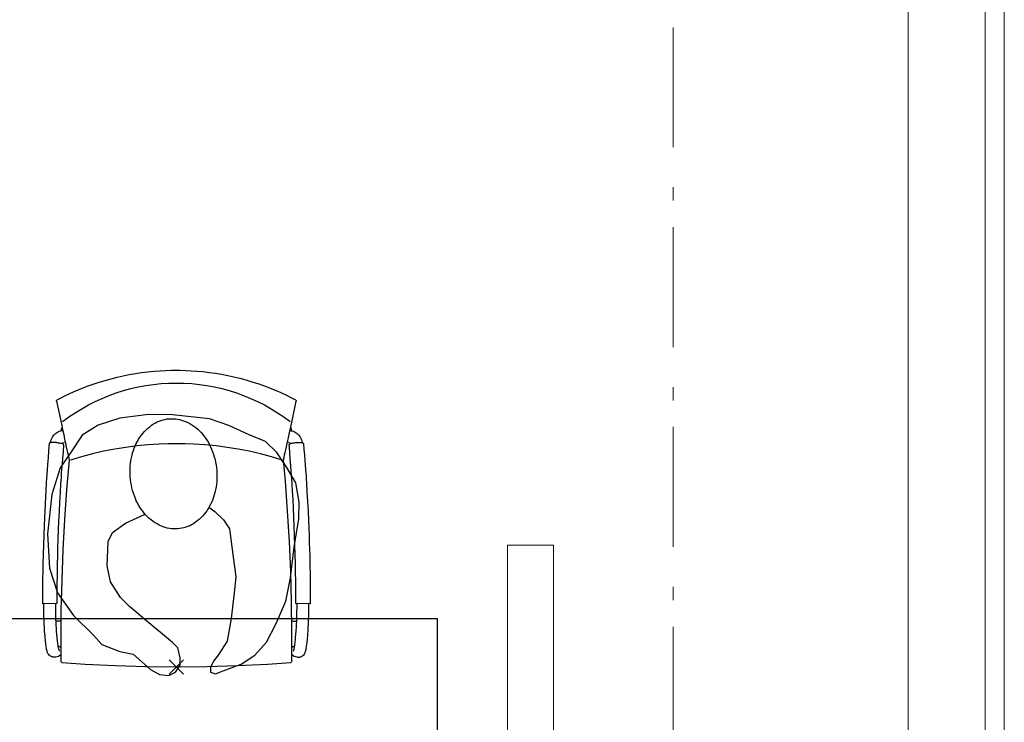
# Model space of a CAD drawing. Header units: millimetres. Extents: x -75976 to 232306, y 42824 to 140527.
# Tile 173 of 199: x 219279 to 221332, y 105464 to 106930. Entities that reach past the tile are written whole.
import ezdxf

# ---------------------------------------------------------------- set-up
doc = ezdxf.new("R2010")
doc.units = ezdxf.units.MM
doc.header["$LTSCALE"] = 400
doc.header["$PDMODE"] = 3
doc.header["$PDSIZE"] = 15
doc.linetypes.add('STYLE_06', pattern=[1.041641, 0.625, -0.208282, 0.069427, -0.138931])
doc.layers.add('Buitenkozijnen', color=140, linetype='Continuous', lineweight=15)
doc.layers.add('None', color=7, linetype='Continuous', lineweight=9)
for name, color, linetype in [('co2-1-n-1-0-8_ip0', 7, 'Continuous'), ('inr', 4, 'Continuous'), ('symbol', 1, 'Continuous')]:
    doc.layers.add(name, color=color, linetype=linetype)

# ---------------------------------------------------------------- blocks, each defined once
blk = doc.blocks.new('*U1309')
at = {"layer": 'Buitenkozijnen', "color": 140, "linetype": 'Continuous', "lineweight": 15}
for points in [[(51601.1, -5040), (51601.1, 28036)], [(51601.1, -5040), (51601.1, 28036), (51641.1, 28036), (51641.1, -5040)], [(51601.1, -5040), (51601.1, 28036), (51641.1, 28036), (51641.1, -5040)], [(51641.1, -5040), (51641.1, 28036)]]:
    blk.add_lwpolyline(points, close=True, dxfattribs=at)
blk = doc.blocks.new('co2-1-n-1-0-8_b2')
for p, q in [((-251.5, -20.3), (-255.8, -20.3)), ((251.5, -20.3), (255.8, -20.3)), ((-249.1, -132.2), (-279.1, -131.7)), ((-251.6, -131.7), (-251.6, -132.2)), ((251.6, -131.7), (251.6, -132.2)), ((-220.5, -431.4), (-220.7, -431.4)), ((220.7, -431.4), (220.5, -431.4)), ((-231.5, -468.8), (-234.2, -468.3)), ((234.4, -468), (231.4, -468.6)), ((236.7, -493), (239.1, -492.6)), ((-239.3, -492.8), (-236.8, -493.3)), ((-250, -554.2), (-241.1, -513.2)), ((241.1, -513.2), (250, -554.2))]:
    blk.add_line(p, q)
at = {"flags": 128}
for points in [[(-238.5, -9.5), (-189.8, -6), (-126.6, -2.7), (-63.3, -0.7), (0, 0)], [(0, 0), (63.3, -0.7), (126.6, -2.7), (189.8, -6), (238.5, -9.5)], [(-255.8, -20.3), (-257.1, -20.4), (-258.3, -20.7), (-259.5, -21.1), (-260.7, -21.6), (-261.9, -22.1), (-263, -22.8), (-264.1, -23.6), (-265.4, -24.8), (-266.8, -26.5), (-267.8, -28.1), (-268.4, -29.4), (-268.8, -30.4), (-269.5, -32.8), (-270, -34.9), (-270.5, -37.1), (-270.9, -39.4), (-271.3, -41.9), (-271.6, -44.3), (-272, -46.9), (-272.4, -49.7), (-272.7, -52.9), (-273.1, -56.4), (-273.5, -60.3), (-273.8, -64.4), (-274.2, -69.1), (-274.6, -74.7), (-275, -81.4), (-275.4, -89.2), (-275.8, -98.1), (-276, -105.6), (-276.2, -113.7), (-276.3, -122.4), (-276.4, -131.8)], [(-223.6, -431.8), (-228.8, -369.6), (-233.1, -307.4), (-236.5, -244.1), (-239, -180.9), (-240.5, -117.6), (-241, -54.2), (-240.8, -12)], [(240.8, -12), (240.9, -73.4), (240.1, -134.8), (238.4, -198.1), (235.7, -261.3), (232, -324.6), (227.4, -387.7), (223.6, -431.8)], [(255.8, -20.3), (257.1, -20.4), (258.3, -20.7), (259.5, -21.1), (260.7, -21.6), (261.9, -22.1), (263, -22.8), (264.1, -23.6), (265.4, -24.8), (266.8, -26.5), (267.8, -28.1), (268.4, -29.4), (268.8, -30.4), (269.5, -32.8), (270, -34.9), (270.5, -37.1), (270.9, -39.4), (271.3, -41.9), (271.6, -44.3), (272, -46.9), (272.4, -49.7), (272.7, -52.9), (273.1, -56.4), (273.5, -60.3), (273.8, -64.4), (274.2, -69.1), (274.6, -74.7), (275, -81.4), (275.4, -89.2), (275.8, -98.1), (276, -105.6), (276.2, -113.7), (276.3, -122.4), (276.4, -131.8)], [(-240.5, -95.2), (-241.5, -95.2), (-243, -95.2), (-244.8, -95.2), (-246.8, -95.2), (-248.9, -95.3), (-251, -95.3)], [(240.7, -95.2), (241.5, -95.2), (243, -95.2), (244.8, -95.2), (246.8, -95.2), (248.9, -95.3), (250.8, -95.3)], [(-250, -468), (-253.3, -468.2), (-255.6, -468.2), (-257.8, -468.2), (-259.7, -468), (-261.4, -467.8), (-262.7, -467.5), (-264.9, -466.6), (-266.3, -450.4), (-267.4, -435.8), (-268.5, -422.4), (-269.3, -410.3), (-270, -401), (-270.6, -392.6), (-271.1, -385.1), (-271.5, -378.5), (-271.8, -372.8), (-272.1, -368), (-272.9, -354.6), (-273.7, -340.4), (-274.5, -325.4), (-275.2, -310.1), (-275.8, -294.9), (-276.6, -274.8), (-277.3, -254.8), (-277.8, -234.9), (-278, -228.3), (-278.2, -221.8), (-278.3, -215.3), (-278.4, -208.9), (-278.5, -202.3), (-278.7, -195.2), (-278.8, -187.2), (-278.9, -178.1), (-279, -168.1), (-279.1, -157), (-279.1, -144.8), (-279.1, -131.7)], [(-250, -468), (-248.5, -467.9), (-246.1, -467.6), (-243.8, -467.2), (-241.7, -466.8), (-239.8, -466.3), (-238.2, -465.8), (-237, -465.2), (-235, -464), (-236.3, -448.9), (-237.4, -435.5), (-238.3, -423.4), (-239.1, -412.6), (-239.8, -403.2), (-240.3, -395.1), (-240.8, -388.6), (-241.2, -382.4), (-241.6, -376), (-242, -369.6), (-242.4, -363.2), (-243.5, -343.6), (-244.5, -323.8), (-245.4, -304), (-246.2, -285.1), (-246.9, -266.1), (-247.5, -247.9), (-247.9, -231.1), (-248, -226.2), (-248.2, -220.5), (-248.3, -213.9), (-248.5, -206.4), (-248.6, -197.9), (-248.8, -188.5), (-248.9, -176.2), (-249, -162.7), (-249.1, -147.9), (-249.1, -132.2)], [(249.1, -132.2), (249.1, -146.9), (249, -160.6), (248.9, -172.9), (248.8, -183.9), (248.7, -193.5), (248.5, -201.8), (248.4, -208.3), (248.3, -214.7), (248.2, -221.1), (248, -227.6), (247.9, -234.1), (247.3, -253.9), (246.6, -273.8), (245.9, -293.6), (245, -312.5), (244.1, -331.4), (243.2, -349.5), (242.2, -366.2), (241.9, -371), (241.5, -376.6), (241.1, -383.1), (240.6, -390.6), (240.1, -398.9), (239.4, -408.1), (238.5, -420.2), (237.5, -433.4), (236.4, -447.9), (235, -464), (237, -465.2), (238.2, -465.8), (239.8, -466.3), (241.7, -466.8), (243.8, -467.2), (246.1, -467.6), (248.5, -467.9), (250, -468)], [(250, -468), (253.3, -468.2), (255.6, -468.2), (257.8, -468.2), (259.7, -468), (261.4, -467.8), (262.7, -467.5), (263.7, -467.1), (265, -466.1), (266, -453.4), (267, -441.6), (267.8, -430.7), (268.6, -420.8), (269.2, -412), (269.8, -404.1), (270.3, -397.1), (270.7, -390.6), (271.1, -384.3), (271.5, -377.9), (271.9, -371.5), (272.3, -365), (273.4, -345.2), (274.5, -325.3), (275.4, -305.3), (276, -290.1), (276.6, -274.8), (277.1, -259.7), (277.6, -245.3), (277.9, -231.9), (278, -226.9), (278.2, -221.2), (278.3, -214.5), (278.5, -206.9), (278.6, -198.4), (278.7, -188.9), (278.9, -176.5), (279, -162.9), (279.1, -148), (279.1, -131.7), (249.1, -132.2)], [(-241.1, -513.2), (-239, -503.7), (-237.1, -494.8), (-234.9, -484.6), (-232.9, -475.3), (-231.1, -466.9), (-229.4, -459.3), (-228, -452.7), (-226.8, -447), (-225.7, -442.2), (-224.9, -438.4)], [(-224.9, -438.4), (-224.4, -436.2), (-224.1, -434.5), (-223.8, -433.2), (-223.6, -432.5)], [(-223.7, -432.8), (-223.7, -432.8), (-223.6, -432.5)], [(-223.6, -431.7), (-223.6, -431.7), (-223.6, -431.8)], [(0, -465.5), (-18.1, -465.2), (-36.1, -464.6), (-59.3, -463.1), (-82.5, -460.9), (-105.6, -457.9), (-128.5, -454.2), (-151.9, -449.7), (-175, -444.4), (-197.9, -438.3), (-220.5, -431.4)], [(220.5, -431.4), (198.1, -438.3), (175.3, -444.3), (152.1, -449.7), (128.5, -454.2), (105.7, -457.9), (82.8, -460.8), (59.5, -463.1), (36.1, -464.6), (18.1, -465.2), (0, -465.5)], [(223.6, -431.8), (223.6, -431.7), (223.6, -431.7)], [(223.6, -432.5), (223.6, -432.5), (223.7, -432.8)], [(223.6, -432.5), (223.7, -432.8), (224, -434), (224.4, -435.9), (224.9, -438.4)], [(224.9, -438.4), (225.7, -442.2), (226.8, -447), (228, -452.7), (229.4, -459.3), (231.1, -466.8), (232.9, -475.2), (234.9, -484.6), (237.1, -494.8), (239, -503.7), (241.1, -513.2)], [(-248.6, -556.9), (-241.7, -560.6), (-230.9, -566), (-220.5, -570.8), (-209.7, -575.6), (-197.7, -580.6), (-185.6, -585.3), (-173.3, -589.7), (-161, -593.7), (-148.6, -597.5), (-136.1, -601), (-123.5, -604.2), (-110.8, -607), (-98.1, -609.6), (-85.4, -611.8), (-72.6, -613.8), (-59.7, -615.4), (-46.8, -616.7), (-33.9, -617.7), (-22.6, -618.2), (-10.7, -618.6), (0, -618.7)], [(0, -618.7), (7.7, -618.6), (19.8, -618.3), (31.2, -617.8), (42.9, -617), (55.8, -615.8), (68.7, -614.3), (81.5, -612.4), (94.3, -610.3), (107, -607.8), (119.7, -605.1), (132.3, -602), (144.8, -598.6), (157.2, -594.9), (169.5, -590.9), (181.8, -586.7), (194, -582.1), (206, -577.2), (217.9, -572), (228.2, -567.2), (238.9, -562), (248.7, -556.9)]]:
    blk.add_lwpolyline(points, dxfattribs=at)
for centre, radius, start, end in [((-251.5, -32.8), 12.5, 31.8812, 90), ((-238.3, -12), 2.5, 94.5665, 179.4807), ((238.3, -12), 2.5, 0.5193, 85.4335), ((251.5, -32.8), 12.5, 90, 148.1188), ((-251.5, -32.8), 12.5, 293.1463, 327.6578), ((251.5, -32.8), 12.5, 212.3422, 246.8537), ((-226.1, -432), 2.5, 341.6817, 5.2297), ((-226.1, -431.9), 2.5, 347.791, 5.2276), ((226.1, -431.9), 2.5, 174.7724, 192.209), ((226.1, -432), 2.5, 174.778, 187.1445), ((226.1, -432), 2.5, 187.1548, 198.3185), ((-233.6, -464.5), 28.8, 186.1005, 258.5426), ((-233.7, -464.5), 3.77, 192.8865, 261.7566), ((234, -464.6), 3.4, 276.6537, 346.9286), ((234, -464.6), 28.4, 280.3578, 354.0057), ((-166.7, -477.3), 75, 191.7314, 197.3164), ((166.7, -477.3), 75, 342.6747, 348.4513), ((0.2, -200.9), 391.2, 232.6355, 269.9709), ((-0.2, -200.9), 391.2, 270.0307, 307.3629), ((-247.5, -554.8), 2.5, 167.791, 242.1608), ((247.5, -554.8), 2.5, 297.8392, 12.209)]:
    blk.add_arc(centre, radius, start, end)
for points in [[(-243.3, -32.8), (-243.7, -32.8), (-244.1, -33.5), (-245, -36.2), (-245.5, -38.1), (-246.4, -43.2), (-246.9, -46.3), (-247.8, -53.6), (-248.3, -57.8), (-249.1, -67), (-249.5, -72), (-250.2, -82.7), (-250.6, -88.4), (-251.1, -100.3), (-251.3, -106.4), (-251.5, -118.9), (-251.6, -125.3), (-251.6, -131.7)], [(243.3, -32.8), (243.7, -32.8), (244.1, -33.5), (245, -36.2), (245.5, -38.1), (246.4, -43.2), (246.9, -46.3), (247.8, -53.6), (248.3, -57.8), (249.1, -67), (249.5, -72), (250.2, -82.7), (250.6, -88.4), (251.1, -100.3), (251.3, -106.4), (251.5, -118.9), (251.6, -125.3), (251.6, -131.7)]]:
    blk.add_open_spline(points, degree=3, knots=[0, 0, 0, 0, 0.125, 0.125, 0.25, 0.25, 0.375, 0.375, 0.5, 0.5, 0.625, 0.625, 0.75, 0.75, 0.875, 0.875, 0.9994014, 0.9994014, 0.9994014, 0.9994014])
at = {"layer": 'co2-1-n-1-0-8_ip0'}
blk.add_point((0, 0), dxfattribs=at)
blk = doc.blocks.new('symb-ps03_b2')
blk.add_lwpolyline([(82.2, -333.7), (93.5, -323.3), (109.6, -304.5), (119.8, -284.7), (121.3, -230.8), (122.5, -183.8), (115.8, -150.4), (104.2, -98.4), (90.8, -52.2), (69, -24.8), (57.7, -13.2), (50.2, -0.9), (49.4, 8.5), (59.4, 13), (75.8, 8.9), (114.7, -1.3), (145.3, -16.6), (172.1, -41.1), (196.4, -77.8), (221.1, -122.2), (235.7, -169.2), (249.9, -232.3), (265.9, -290), (270.3, -324.8), (267.4, -365.4), (252.2, -399.3), (234.6, -432.8), (213.5, -457.5), (181.2, -475.4), (141, -499), (102.8, -516.9), (26.9, -533.5), (-23.3, -539.3), (-83.1, -537.5), (-129.9, -527.7), (-165.1, -510.7), (-191.8, -478.7), (-217.7, -447.5), (-240.8, -394), (-258.1, -313.4), (-261.7, -241.7), (-250.8, -189), (-222, -138.3), (-185.2, -93.4), (-169.5, -72.2), (-133.8, -53.9), (-107.1, -45.7), (-74.5, -10), (-56.5, 2.3), (-37.5, 6.7), (-23, 0.8), (-11.7, -12.6), (-10.5, -27.9), (-13.2, -49.2), (-22.6, -61.1), (-75.1, -114.5), (-104.5, -144.9), (-120.7, -165.7), (-138.4, -200.3), (-141.8, -234.1), (-134.6, -284.5), (-123.4, -302.1), (-94.4, -318.8), (-69, -327.2), (-51.7, -333)])
blk.add_lwpolyline([(-74.5, -413.3, 0.078796), (-66.1, -458.3, 0.088041), (-45.7, -493.9, 0.105312), (-14.5, -518.5, 0.121926), (19.1, -525.8, 0.121926), (52.3, -516.6, 0.105312), (82.1, -490.3, 0.088041), (100.3, -453.5, 0.078796), (106.2, -408.2, 0.078796), (97.7, -363.2, 0.088041), (77.4, -327.6, 0.105312), (46.2, -303, 0.121926), (12.5, -295.7, 0.121926), (-20.6, -304.9, 0.105312), (-50.4, -331.2, 0.088041), (-68.6, -368, 0.078796)], format="xyb", close=True)

msp = doc.modelspace()

# ---------------------------------------------------------------- linework, layer by layer
at = {"linetype": 'Continuous', "lineweight": 0, "flags": 128}
msp.add_lwpolyline([(207381.89627, 126780.0182), (221131.67964, 126780.0182), (221131.21143, 89022.93445), (212368.21913, 89022.93445), (212368.21913, 99830.0182), (207381.89627, 99830.0182), (207381.89627, 118232.99257), (212343.99173, 118232.99257), (212381.86291, 123230.0182), (207381.89627, 123230.0182), (207381.89627, 126780.0182)], dxfattribs=at)
at = {"layer": 'Buitenkozijnen', "color": 43, "linetype": 'Continuous', "lineweight": 9}
msp.add_line((221131.67964, 126780.0182), (221131.67964, 88990.0182), dxfattribs=at)
at = {"layer": 'inr'}
msp.add_lwpolyline([(220150.23989, 105680.0182), (217750.23989, 105680.0182), (217750.23989, 104680.0182), (220150.23989, 104680.0182)], close=True, dxfattribs=at)
at = {"layer": 'None', "color": 43, "linetype": 'STYLE_06', "lineweight": 9}
msp.add_line((220641.85564, 128579.80537), (220641.85564, 87379.8582), dxfattribs=at)
at = {"layer": 'symbol', "linetype": 'Continuous', "lineweight": 0}
msp.add_lwpolyline([(220296.45941, 105833.78152), (220391.85564, 105833.78152), (220391.85564, 104526.25488), (220296.45941, 104526.25488)], close=True, dxfattribs=at)

# ---------------------------------------------------------------- block references
at = {"layer": 'Buitenkozijnen', "color": 7}
msp.add_blockref('*U1309', (169690.79627, 86130.0182), dxfattribs=at)
at = {"layer": 'inr', "xscale": -1, "rotation": 180}
msp.add_blockref('co2-1-n-1-0-8_b2', (219605.92044, 105580.0182), dxfattribs=at)
at = {"layer": 'symbol', "linetype": 'Continuous', "lineweight": 0, "xscale": -1, "rotation": 185.9861084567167}
msp.add_blockref('symb-ps03_b2', (219626.99716, 105572.60658), dxfattribs=at)

doc.saveas('drawing.dxf')
